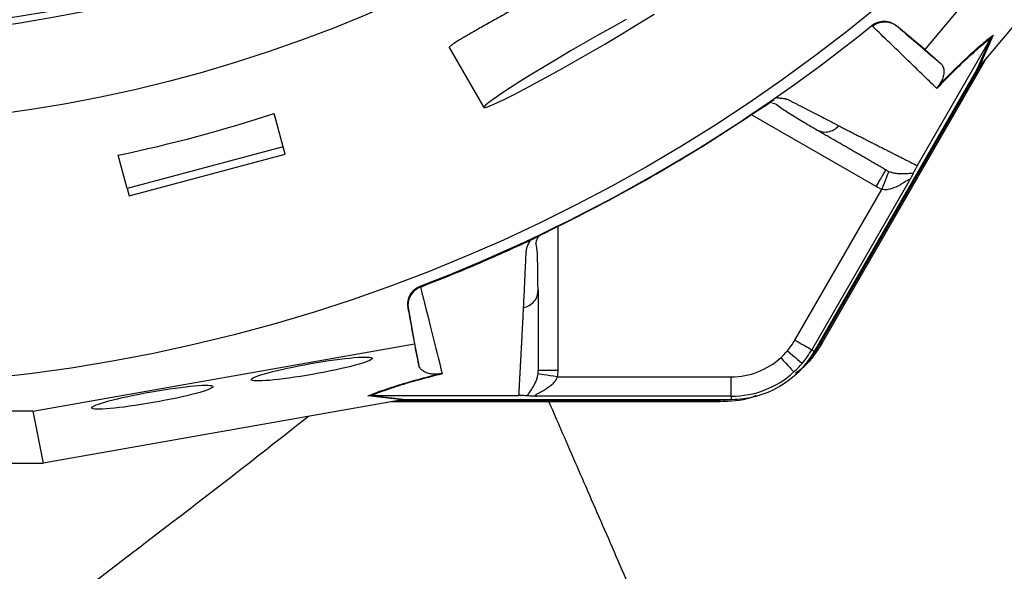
# Model space of a CAD drawing. Header units: millimetres. Extents: x 1979 to 3859, y 1849 to 3871.
# Tile 6 of 25: x 2947 to 3252, y 2436 to 2607. Entities that reach past the tile are written whole.
import ezdxf

# ---------------------------------------------------------------- set-up
doc = ezdxf.new("R2010")
doc.units = ezdxf.units.MM
doc.header["$LTSCALE"] = 2

msp = doc.modelspace()

# ---------------------------------------------------------------- linework, layer by layer
at = {"color": 7, "linetype": 'Continuous', "lineweight": 25}
for p, q in [((3304.25, 2689.67), (3227.06, 2597.8)), ((3244.32, 2592.83), (3316.59, 2678.84)), ((3210.92, 2605), (3210.71, 2605.19)), ((3218.35, 2605.12), (3218.53, 2604.95)), ((3227.06, 2597.8), (3218.35, 2605.12)), ((3224.77, 2561.77), (3247.56, 2601.24)), ((3243.26, 2591.41), (3247.57, 2601.26)), ((3248.24, 2602.21), (3243.91, 2592.35)), ((3079.87, 2598.33), (3090.57, 2579.8)), ((3227.06, 2597.8), (3232.12, 2593.35)), ((3246.25, 2595.13), (3195.31, 2506.9)), ((3244.7, 2593.29), (3194.95, 2507.11)), ((3192.95, 2504.27), (3243.26, 2591.41)), ((3180.29, 2582.06), (3180.44, 2582.15)), ((3028.43, 2567.65), (3025.67, 2577.96)), ((3193.46, 2572.92), (3194.3, 2572.61)), ((3028.43, 2567.65), (2980.13, 2554.71)), ((3029.05, 2565.33), (3028.43, 2567.65)), ((2980.13, 2554.71), (2977.37, 2565.02)), ((2980.76, 2552.39), (3029.05, 2565.33)), ((3222.16, 2556.83), (3192.09, 2504.76)), ((2980.13, 2554.71), (2980.76, 2552.39)), ((3186.9, 2507.76), (3213.83, 2554.41)), ((3105.95, 2539.14), (3106.11, 2539.23)), ((3070.86, 2524.45), (3070.92, 2524.17)), ((3107.28, 2522.37), (3107.43, 2523.26)), ((3067.16, 2517.55), (3067.11, 2517.8)), ((3067.11, 2517.8), (3069.09, 2506.6)), ((2950.93, 2485.68), (3069.09, 2506.6)), ((3069.09, 2506.6), (3070.41, 2499.98)), ((3195.31, 2506.9), (3194.95, 2507.11)), ((3192.09, 2504.76), (3192.95, 2504.27)), ((3113.28, 2496.35), (3167.15, 2496.35)), ((3064.76, 2489.16), (2954.14, 2469.58)), ((3065.38, 2489.27), (3054.68, 2490.46)), ((3055.86, 2490.56), (3055.83, 2490.56)), ((3055.83, 2490.56), (3066.53, 2489.37)), ((3055.86, 2490.56), (3101.43, 2490.56)), ((3163.68, 2488.64), (3061.81, 2488.64)), ((3163.68, 2489.06), (3064.17, 2489.06)), ((3066.53, 2489.37), (3167.15, 2489.37)), ((3167.15, 2490.36), (3107.02, 2490.36)), ((3163.68, 2488.64), (3163.68, 2489.06)), ((3167.15, 2490.36), (3167.15, 2489.37)), ((2950.93, 2485.68), (2817.56, 2485.68)), ((2950.93, 2485.68), (2954.14, 2469.58)), ((2814.35, 2469.58), (2954.14, 2469.58))]:
    msp.add_line(p, q, dxfattribs=at)
at = {"color": 8, "linetype": 'Continuous', "lineweight": 25}
for p, q in [((3212.04, 2555.27), (3173.41, 2577.57)), ((3113.43, 2542.94), (3113.43, 2498.33))]:
    msp.add_line(p, q, dxfattribs=at)
at = {"color": 7, "linetype": 'Continuous', "lineweight": 25, "flags": 128}
for points in [[(3134.64, 2607.03), (3130.56, 2604.78), (3126.31, 2602.4), (3121.97, 2599.92), (3117.63, 2597.4), (3113.37, 2594.9), (3109.27, 2592.44), (3105.41, 2590.09), (3101.87, 2587.9), (3098.72, 2585.89), (3096.02, 2584.11), (3093.81, 2582.61), (3092.15, 2581.39), (3091.07, 2580.5), (3090.59, 2579.94), (3090.71, 2579.74), (3091.43, 2579.88), (3092.75, 2580.37), (3094.63, 2581.2), (3097.03, 2582.35), (3099.92, 2583.81), (3103.23, 2585.53), (3106.91, 2587.5), (3110.87, 2589.66), (3115.04, 2591.99), (3119.35, 2594.43), (3123.7, 2596.93), (3128.01, 2599.45), (3132.2, 2601.93), (3136.19, 2604.34), (3139.9, 2606.62), (3143.25, 2608.73)], [(3213.83, 2554.41), (3214.24, 2555.47), (3214.64, 2556.5), (3215.01, 2557.45), (3215.33, 2558.29), (3215.6, 2558.98), (3215.81, 2559.51), (3215.94, 2559.86), (3215.99, 2560)], [(3186.9, 2507.76), (3187.89, 2507.19), (3188.85, 2506.63), (3189.73, 2506.12), (3190.51, 2505.67), (3191.16, 2505.3), (3191.65, 2505.02), (3191.96, 2504.84), (3192.09, 2504.76)], [(3194.95, 2507.11), (3192.33, 2503.18), (3192.11, 2502.9)], [(3184.54, 2504.41), (3185.41, 2503.67), (3186.26, 2502.96), (3187.03, 2502.3), (3187.72, 2501.71), (3188.29, 2501.23), (3188.72, 2500.86), (3189, 2500.63), (3189.11, 2500.53)], [(3182.5, 2502.3), (3183.27, 2501.45), (3184.02, 2500.64), (3184.7, 2499.88), (3185.31, 2499.22), (3185.81, 2498.67), (3186.19, 2498.25), (3186.44, 2497.98), (3186.54, 2497.87)], [(3113.28, 2496.35), (3112.15, 2496.53), (3111.07, 2496.7), (3110.06, 2496.86), (3109.17, 2496.99), (3108.43, 2497.11), (3107.87, 2497.2), (3107.51, 2497.25), (3107.35, 2497.28)], [(3168.75, 2489.42), (3168.39, 2489.37), (3163.68, 2489.06)]]:
    msp.add_lwpolyline(points, dxfattribs=at)
at = {"color": 7, "linetype": 'Continuous', "lineweight": 25}
for radius in [516.02, 435.02, 408, 406]:
    msp.add_circle((2884.24, 3009.16), radius, dxfattribs=at)
for centre, radius, start, end in [((2884.24, 3009.16), 519.4, 291.0565, 308.9435), ((3167.15, 2519.16), 22.81, 319.6989, 330), ((3167.15, 2519.16), 29.79, 270, 330), ((3167.15, 2519.16), 22.81, 312.3248, 319.6989), ((3167.15, 2519.16), 28.81, 319.6989, 330), ((3167.15, 2519.16), 22.81, 270, 312.3248), ((3167.15, 2519.16), 28.81, 312.3248, 319.6989), ((3167.15, 2519.16), 28.81, 270, 312.3248)]:
    msp.add_arc(centre, radius, start, end, dxfattribs=at)
for centre, major_axis, ratio, start_param, end_param in [((3242.78, 2590.17), (22.19, 26.48), 0.015428, 1.483174, 1.50138), ((2883.97, 3010.18), (-117.72, 439.35), 0.999997, 3.086602, 3.196583), ((3067.83, 2489.16), (34.03, 5.98), 0.015428, 1.640213, 1.658419)]:
    msp.add_ellipse(centre, major_axis=major_axis, ratio=ratio, start_param=start_param, end_param=end_param, dxfattribs=at)
for centre in [(3037.26, 2498.79), (2987.91, 2490.05)]:
    msp.add_ellipse(centre, major_axis=(18.76, 3.31), ratio=0.088975, dxfattribs=at)
for points, knots in [([(3302.63, 2049.19), (3309.82, 2052.76), (3324.18, 2059.89), (3352.62, 2074.95), (3387.48, 2095.18), (3428.2, 2121.41), (3467.6, 2149.58), (3505.51, 2179.59), (3541.82, 2211.41), (3576.46, 2244.93), (3609.4, 2280.13), (3638.8, 2314.86), (3664.94, 2348.75), (3688.09, 2381.51), (3709.87, 2415.19), (3730.23, 2449.73), (3749.12, 2485.1), (3766.55, 2521.21), (3782.52, 2557.99), (3797.02, 2595.37), (3810.03, 2633.29), (3821.52, 2671.7), (3831.48, 2710.54), (3839.86, 2749.7), (3846.67, 2789.11), (3851.91, 2828.77), (3855.55, 2868.65), (3857.6, 2908.69), (3858.04, 2948.79), (3856.93, 2988.82), (3854.06, 3028.73), (3849.45, 3068.47), (3843.3, 3108.05), (3835.52, 3147.39), (3826.17, 3186.38), (3815.25, 3224.96), (3802.76, 3263.06), (3788.74, 3300.63), (3773.2, 3337.6), (3756.2, 3373.86), (3737.73, 3409.35), (3716.48, 3446.47), (3691.99, 3484.93), (3663.78, 3524.27), (3633.4, 3561.95), (3600.95, 3597.87), (3566.63, 3631.99), (3530.5, 3664.19), (3492.65, 3694.36), (3453.21, 3722.42), (3412.29, 3748.28), (3370, 3771.84), (3326.48, 3793.04), (3285.61, 3810.22), (3247.79, 3823.98), (3209.52, 3836.15), (3166.82, 3847.48), (3119.65, 3857.25), (3072.89, 3864.21), (3026.72, 3868.72), (2996.4, 3869.65), (2981.24, 3870.12)], [0, 0, 0, 0, 0.0095318, 0.0190628, 0.0382269, 0.0574134, 0.0765988, 0.0957615, 0.1148493, 0.1339372, 0.1530252, 0.1721131, 0.1879876, 0.2038758, 0.219764, 0.2356384, 0.2515097, 0.267394, 0.2832791, 0.2991514, 0.3150208, 0.3309028, 0.3467847, 0.362654, 0.3784793, 0.3943047, 0.4101746, 0.4260573, 0.4419401, 0.4578102, 0.4736386, 0.4894682, 0.5053396, 0.521224, 0.5371084, 0.5529798, 0.5688517, 0.5847369, 0.6006219, 0.6164938, 0.6323199, 0.6481461, 0.6673064, 0.6864808, 0.7056395, 0.7247971, 0.7439687, 0.763126, 0.7822847, 0.8014578, 0.8206165, 0.8397768, 0.8589518, 0.8781119, 0.8924371, 0.9067623, 0.9258256, 0.9449036, 0.9639667, 0.9819834, 1, 1, 1, 1]), ([(3303.16, 2048.28), (3308.07, 2050.7), (3312.98, 2053.12), (3322.75, 2058.04), (3327.61, 2060.54), (3342.11, 2068.19), (3351.67, 2073.44), (3380.12, 2089.66), (3398.68, 2101.15), (3426.07, 2119.15), (3435.11, 2125.29), (3453, 2137.92), (3461.83, 2144.38), (3487.95, 2164.17), (3504.9, 2177.92), (3537.84, 2206.56), (3553.85, 2221.43), (3584.89, 2252.32), (3599.85, 2268.24), (3628.65, 2301.04), (3642.49, 2317.91), (3669.05, 2352.63), (3681.77, 2370.49), (3705.91, 2406.9), (3717.34, 2425.49), (3733.53, 2453.95), (3738.77, 2463.53), (3748.93, 2482.88), (3753.85, 2492.67), (3777.63, 2541.94), (3794.04, 2582.4), (3811.24, 2634.29), (3814.52, 2644.74), (3820.72, 2665.72), (3823.65, 2676.25), (3831.92, 2707.96), (3836.73, 2729.25), (3842.91, 2761.42), (3844.8, 2772.18), (3848.23, 2793.78), (3849.76, 2804.63), (3853.84, 2837.19), (3855.84, 2858.94), (3858.42, 2902.52), (3859, 2924.35), (3858.78, 2957.16), (3858.53, 2968.11), (3857.69, 2989.97), (3857.09, 3000.88), (3855.45, 3022.65), (3854.42, 3033.51), (3852.01, 3055.2), (3850.64, 3066.02), (3845.98, 3098.44), (3842.15, 3120.01), (3833.07, 3162.82), (3827.83, 3184.07), (3815.93, 3226.21), (3809.29, 3247.05), (3794.63, 3288.3), (3786.62, 3308.66), (3769.29, 3348.73), (3759.97, 3368.46), (3745, 3397.6), (3739.84, 3407.24), (3729.19, 3426.37), (3723.69, 3435.83), (3712.44, 3454.56), (3706.73, 3463.87), (3697.9, 3477.66), (3694.9, 3482.22), (3688.77, 3491.24), (3685.63, 3495.71), (3676.07, 3509.01), (3669.56, 3517.78), (3656.26, 3535.14), (3649.43, 3543.71), (3628.48, 3568.97), (3613.94, 3585.27), (3583.69, 3616.74), (3567.98, 3631.93), (3535.39, 3661.18), (3518.59, 3675.18), (3484.03, 3701.87), (3466.26, 3714.56), (3438.89, 3732.63), (3429.63, 3738.5), (3410.93, 3749.87), (3401.49, 3755.37), (3372.88, 3771.33), (3353.44, 3781.26), (3313.79, 3799.63), (3293.55, 3808.1), (3252.63, 3823.45), (3231.92, 3830.35), (3200.47, 3839.53), (3189.92, 3842.39), (3168.71, 3847.73), (3158.03, 3850.2), (3136.61, 3854.73), (3125.87, 3856.8), (3104.3, 3860.52), (3093.46, 3862.18), (3060.93, 3866.53), (3039.18, 3868.6), (3008.68, 3870.35), (2999.97, 3870.72), (2991.24, 3870.96)], [0, 0, 0, 0, 0.0039062, 0.0039062, 0.0078125, 0.0078125, 0.015625, 0.015625, 0.03125, 0.03125, 0.0390625, 0.0390625, 0.046875, 0.046875, 0.0625, 0.0625, 0.078125, 0.078125, 0.09375, 0.09375, 0.109375, 0.109375, 0.125, 0.125, 0.140625, 0.140625, 0.1484375, 0.1484375, 0.15625, 0.15625, 0.1875, 0.1875, 0.1953125, 0.1953125, 0.203125, 0.203125, 0.21875, 0.21875, 0.2265625, 0.2265625, 0.234375, 0.234375, 0.25, 0.25, 0.265625, 0.265625, 0.2734375, 0.2734375, 0.28125, 0.28125, 0.2890625, 0.2890625, 0.296875, 0.296875, 0.3125, 0.3125, 0.328125, 0.328125, 0.34375, 0.34375, 0.359375, 0.359375, 0.375, 0.375, 0.3828125, 0.3828125, 0.390625, 0.390625, 0.3984375, 0.3984375, 0.4023438, 0.4023438, 0.40625, 0.40625, 0.4140625, 0.4140625, 0.421875, 0.421875, 0.4375, 0.4375, 0.453125, 0.453125, 0.46875, 0.46875, 0.484375, 0.484375, 0.4921875, 0.4921875, 0.5, 0.5, 0.515625, 0.515625, 0.53125, 0.53125, 0.546875, 0.546875, 0.5546875, 0.5546875, 0.5625, 0.5625, 0.5703125, 0.5703125, 0.578125, 0.578125, 0.59375, 0.59375, 0.5999916, 0.5999916, 0.5999916, 0.5999916]), ([(2981.24, 3867.86), (2990.91, 3867.61), (3015.51, 3866.99), (3054.96, 3863.93), (3099.44, 3858.28), (3143.71, 3850.28), (3187.68, 3839.93), (3231.25, 3827.22), (3274.17, 3812.25), (3316.26, 3795.09), (3357.35, 3775.81), (3398.35, 3753.89), (3439.09, 3729.12), (3479.41, 3701.43), (3518.21, 3671.51), (3555.31, 3639.51), (3590.55, 3605.58), (3621.06, 3572.76), (3647.3, 3541.61), (3669.76, 3512.57), (3690.96, 3482.6), (3713.18, 3447.89), (3736.02, 3408.25), (3759.04, 3363.56), (3779.88, 3317.38), (3798.38, 3269.76), (3814.51, 3220.81), (3828.1, 3171.01), (3839.1, 3120.58), (3847.44, 3069.72), (3852.76, 3022.07), (3855.41, 2977.78), (3856.09, 2936.91), (3855.15, 2896), (3852.51, 2855.11), (3848.2, 2814.36), (3842.23, 2773.84), (3834.6, 2733.59), (3825.33, 2693.68), (3814.45, 2654.18), (3801.97, 2615.17), (3787.91, 2576.7), (3772.3, 2538.82), (3755.16, 2501.6), (3736.52, 2465.18), (3716.37, 2429.62), (3694.87, 2395.17), (3672.07, 2361.85), (3648.03, 2329.68), (3622.68, 2298.53), (3596.07, 2268.47), (3568.24, 2239.55), (3539.22, 2211.79), (3509.08, 2185.25), (3477.54, 2159.7), (3444.57, 2135.26), (3410.19, 2111.97), (3374.87, 2090.13), (3338.76, 2069.61), (3314.08, 2057.1), (3301.75, 2050.85)], [0, 0, 0, 0, 0.011514, 0.029301, 0.047099, 0.064885, 0.082854, 0.100873, 0.118916, 0.136959, 0.154978, 0.172948, 0.192307, 0.211725, 0.231174, 0.250624, 0.270043, 0.289403, 0.303963, 0.318536, 0.333108, 0.347665, 0.367611, 0.387568, 0.40751, 0.427916, 0.448378, 0.468868, 0.489358, 0.509819, 0.530225, 0.546431, 0.562638, 0.57889, 0.595156, 0.611422, 0.627674, 0.643925, 0.66019, 0.676455, 0.692706, 0.708957, 0.725222, 0.741486, 0.757737, 0.773942, 0.790147, 0.806075, 0.822017, 0.837958, 0.853887, 0.869814, 0.885755, 0.901696, 0.917623, 0.934083, 0.950562, 0.967051, 0.983536, 1, 1, 1, 1]), ([(3299.54, 2055.32), (3304.34, 2057.69), (3309.13, 2060.05), (3318.68, 2064.85), (3323.43, 2067.3), (3332.89, 2072.28), (3337.59, 2074.81), (3346.97, 2079.95), (3351.63, 2082.55), (3360.92, 2087.83), (3365.53, 2090.51), (3374.71, 2095.94), (3379.28, 2098.7), (3388.36, 2104.28), (3392.88, 2107.11), (3401.88, 2112.82), (3406.36, 2115.7), (3419.73, 2124.45), (3428.56, 2130.42), (3446.01, 2142.67), (3454.64, 2148.94), (3471.7, 2161.78), (3480.14, 2168.35), (3496.78, 2181.75), (3504.97, 2188.58), (3529.2, 2209.46), (3544.87, 2223.9), (3567.66, 2246.33), (3575.14, 2253.93), (3589.85, 2269.41), (3597.09, 2277.28), (3618.38, 2301.22), (3632.01, 2317.62), (3658.16, 2351.28), (3670.67, 2368.54), (3688.58, 2395.08), (3694.42, 2404.05), (3705.77, 2422.14), (3711.29, 2431.27), (3727.37, 2458.92), (3737.46, 2477.69), (3751.65, 2506.34), (3756.23, 2515.98), (3765.1, 2535.4), (3769.38, 2545.2), (3781.74, 2574.76), (3789.34, 2594.68), (3803.24, 2634.98), (3809.55, 2655.34), (3818.04, 2686.22), (3820.71, 2696.58), (3825.7, 2717.35), (3828.03, 2727.76), (3834.51, 2759.08), (3838.16, 2780.08), (3842.62, 2811.74), (3843.94, 2822.33), (3846.24, 2843.56), (3847.21, 2854.21), (3849.63, 2886.17), (3850.56, 2907.51), (3850.9, 2939.58), (3850.84, 2950.26), (3850.38, 2971.59), (3850, 2982.24), (3849.14, 2998.2), (3848.81, 3003.52), (3848.04, 3014.14), (3847.6, 3019.45), (3846.14, 3035.37), (3844.99, 3045.96), (3842.36, 3067.14), (3840.88, 3077.71), (3837.56, 3098.83), (3835.73, 3109.34), (3825.77, 3161.59), (3815.17, 3202.52), (3788.83, 3282.66), (3773.09, 3321.87), (3750.1, 3369.79), (3745.34, 3379.31), (3737.94, 3393.52), (3735.43, 3398.24), (3730.34, 3407.63), (3727.76, 3412.29), (3722.54, 3421.57), (3719.89, 3426.17), (3714.52, 3435.33), (3711.8, 3439.88), (3706.32, 3448.95), (3703.55, 3453.46), (3697.97, 3462.45), (3695.15, 3466.93), (3689.42, 3475.79), (3686.49, 3480.18), (3680.52, 3488.86), (3677.48, 3493.16), (3671.31, 3501.68), (3668.2, 3505.92), (3661.92, 3514.35), (3658.75, 3518.55), (3652.34, 3526.88), (3649.1, 3531.01), (3642.54, 3539.22), (3639.21, 3543.3), (3629.14, 3555.43), (3622.27, 3563.4), (3601.25, 3586.97), (3586.65, 3602.21), (3563.83, 3624.35), (3556.08, 3631.62), (3544.21, 3642.32), (3540.22, 3645.86), (3532.16, 3652.88), (3528.09, 3656.36), (3507.63, 3673.51), (3490.86, 3686.56), (3456.53, 3711.34), (3438.97, 3723.07), (3403.07, 3745.21), (3384.72, 3755.62), (3356.62, 3770.27), (3347.16, 3774.98), (3328.02, 3784.07), (3318.35, 3788.44), (3298.81, 3796.85), (3288.94, 3800.89), (3273.97, 3806.68), (3268.96, 3808.57), (3258.92, 3812.24), (3253.89, 3814.03), (3228.65, 3822.75), (3208.24, 3828.96), (3177.3, 3837.14), (3166.93, 3839.68), (3151.29, 3843.19), (3146.06, 3844.32), (3135.58, 3846.47), (3130.33, 3847.5), (3104.09, 3852.39), (3083.07, 3855.49), (3040.98, 3860.14), (3019.92, 3861.67), (2977.74, 3863.19), (2956.63, 3863.17), (2930.22, 3862.16), (2924.93, 3861.91), (2914.36, 3861.31), (2909.08, 3860.97), (2898.5, 3860.18), (2893.21, 3859.73), (2882.63, 3858.71), (2877.33, 3858.14), (2866.74, 3856.86), (2861.44, 3856.17), (2850.85, 3854.69), (2845.54, 3853.91), (2834.98, 3852.24), (2829.72, 3851.36), (2819.23, 3849.48), (2814, 3848.48), (2787.97, 3843.22), (2767.44, 3838.19), (2726.93, 3826.46), (2706.97, 3819.77), (2667.6, 3804.74), (2648.21, 3796.39), (2619.55, 3782.61), (2610.08, 3777.81), (2595.97, 3770.27), (2591.29, 3767.71), (2581.96, 3762.47), (2577.31, 3759.8), (2554.28, 3746.22), (2536.45, 3734.65), (2510.55, 3716.25), (2502.07, 3709.95), (2485.38, 3697), (2477.17, 3690.35), (2452.99, 3669.9), (2437.44, 3655.57), (2414.98, 3633.02), (2407.65, 3625.33), (2396.86, 3613.52), (2393.31, 3609.54), (2386.27, 3601.49), (2382.78, 3597.41), (2377.64, 3591.25), (2375.93, 3589.19), (2373.4, 3586.09), (2372.55, 3585.06), (2370.88, 3582.98), (2370.04, 3581.94), (2365.88, 3576.73), (2362.6, 3572.54), (2356.13, 3564.09), (2352.95, 3559.84), (2346.67, 3551.27), (2343.59, 3546.96), (2337.51, 3538.29), (2334.52, 3533.92), (2328.64, 3525.12), (2325.74, 3520.7), (2317.22, 3507.33), (2311.73, 3498.3), (2295.84, 3470.88), (2286.04, 3452.13), (2272.52, 3423.29), (2268.22, 3413.57), (2262.07, 3398.79), (2260.07, 3393.83), (2257.15, 3386.35), (2256.19, 3383.85), (2254.29, 3378.84), (2253.35, 3376.33), (2251.51, 3371.31), (2250.67, 3368.78), (2249.13, 3363.7), (2248.42, 3361.15), (2246.89, 3356.07), (2246.06, 3353.54), (2244.38, 3348.48), (2243.52, 3345.96), (2241.81, 3340.91), (2240.97, 3338.39), (2239.31, 3333.33), (2238.51, 3330.79), (2236.19, 3323.17), (2234.73, 3318.07), (2230.52, 3302.75), (2227.89, 3292.5), (2223.16, 3271.89), (2221.04, 3261.54), (2215.37, 3230.35), (2212.55, 3209.37), (2209.78, 3177.62), (2209.1, 3166.99), (2208.45, 3150.96), (2208.3, 3145.61), (2208.12, 3134.88), (2208.09, 3129.52), (2208.2, 3113.49), (2208.52, 3102.84), (2209.66, 3081.62), (2210.48, 3071.06), (2212.09, 3055.28), (2212.68, 3050.03), (2213.98, 3039.55), (2214.67, 3034.31), (2216.2, 3023.87), (2217.03, 3018.66), (2218.87, 3008.27), (2219.9, 3003.09), (2223.15, 2987.59), (2225.55, 2977.29), (2230.84, 2956.79), (2233.74, 2946.58), (2240.05, 2926.24), (2243.45, 2916.12), (2248.03, 2903.52), (2248.96, 2901), (2250.86, 2895.98), (2251.82, 2893.48), (2254.74, 2886), (2256.75, 2881.05), (2267.06, 2856.44), (2276.2, 2837.28), (2291.23, 2809.3), (2296.46, 2800.1), (2307.37, 2781.96), (2313.04, 2773.02), (2318.94, 2764.21)], [0, 0, 0, 0, 0.003906, 0.003906, 0.007812, 0.007812, 0.011719, 0.011719, 0.015625, 0.015625, 0.019531, 0.019531, 0.023437, 0.023437, 0.027344, 0.027344, 0.03125, 0.03125, 0.039062, 0.039062, 0.046875, 0.046875, 0.054687, 0.054687, 0.0625, 0.0625, 0.078125, 0.078125, 0.085937, 0.085937, 0.09375, 0.09375, 0.109375, 0.109375, 0.125, 0.125, 0.132812, 0.132812, 0.140625, 0.140625, 0.15625, 0.15625, 0.164062, 0.164062, 0.171875, 0.171875, 0.1875, 0.1875, 0.203125, 0.203125, 0.210937, 0.210937, 0.21875, 0.21875, 0.234375, 0.234375, 0.242187, 0.242187, 0.25, 0.25, 0.265625, 0.265625, 0.273437, 0.273437, 0.28125, 0.28125, 0.285156, 0.285156, 0.289062, 0.289062, 0.296875, 0.296875, 0.304687, 0.304687, 0.3125, 0.3125, 0.34375, 0.34375, 0.375, 0.375, 0.382812, 0.382812, 0.386719, 0.386719, 0.390625, 0.390625, 0.394531, 0.394531, 0.398437, 0.398437, 0.402344, 0.402344, 0.40625, 0.40625, 0.410156, 0.410156, 0.414062, 0.414062, 0.417969, 0.417969, 0.421875, 0.421875, 0.425781, 0.425781, 0.429687, 0.429687, 0.4375, 0.4375, 0.453125, 0.453125, 0.460937, 0.460937, 0.464844, 0.464844, 0.46875, 0.46875, 0.484375, 0.484375, 0.5, 0.5, 0.515625, 0.515625, 0.523437, 0.523437, 0.53125, 0.53125, 0.539062, 0.539062, 0.542969, 0.542969, 0.546875, 0.546875, 0.5625, 0.5625, 0.570313, 0.570313, 0.574219, 0.574219, 0.578125, 0.578125, 0.59375, 0.59375, 0.609375, 0.609375, 0.625, 0.625, 0.628906, 0.628906, 0.632812, 0.632812, 0.636719, 0.636719, 0.640625, 0.640625, 0.644531, 0.644531, 0.648437, 0.648437, 0.652344, 0.652344, 0.65625, 0.65625, 0.671875, 0.671875, 0.6875, 0.6875, 0.703125, 0.703125, 0.710937, 0.710937, 0.714844, 0.714844, 0.71875, 0.71875, 0.734375, 0.734375, 0.742187, 0.742187, 0.75, 0.75, 0.765625, 0.765625, 0.773437, 0.773437, 0.777344, 0.777344, 0.78125, 0.78125, 0.783203, 0.783203, 0.78418, 0.78418, 0.785156, 0.785156, 0.789062, 0.789062, 0.792969, 0.792969, 0.796875, 0.796875, 0.800781, 0.800781, 0.804687, 0.804687, 0.8125, 0.8125, 0.828125, 0.828125, 0.835937, 0.835937, 0.839844, 0.839844, 0.841797, 0.841797, 0.84375, 0.84375, 0.845703, 0.845703, 0.847656, 0.847656, 0.849609, 0.849609, 0.851562, 0.851562, 0.853516, 0.853516, 0.855469, 0.855469, 0.859375, 0.859375, 0.867187, 0.867187, 0.875, 0.875, 0.890625, 0.890625, 0.898437, 0.898437, 0.902344, 0.902344, 0.90625, 0.90625, 0.914062, 0.914062, 0.921875, 0.921875, 0.925781, 0.925781, 0.929687, 0.929687, 0.933594, 0.933594, 0.9375, 0.9375, 0.945312, 0.945312, 0.953125, 0.953125, 0.960937, 0.960937, 0.962891, 0.962891, 0.964844, 0.964844, 0.96875, 0.96875, 0.984375, 0.984375, 0.992187, 0.992187, 1, 1, 1, 1]), ([(3142.12, 2634.26), (3142.1, 2634.32), (3142.05, 2634.47), (3141.01, 2634.06), (3139.15, 2633.13), (3136.49, 2631.63), (3133.14, 2629.69), (3129.16, 2627.33), (3124.67, 2624.67), (3119.78, 2621.77), (3114.63, 2618.76), (3109.37, 2615.71), (3104.13, 2612.72), (3099.08, 2609.86), (3094.35, 2607.2), (3090.1, 2604.82), (3086.43, 2602.73), (3083.49, 2601.02), (3081.3, 2599.66), (3080.15, 2598.8), (3079.63, 2598.33), (3079.88, 2598.34), (3079.89, 2598.34)], [0, 0, 0, 0, 0.0328795, 0.0863966, 0.139914, 0.1934847, 0.2470555, 0.300776, 0.3544952, 0.408228, 0.4619598, 0.5155474, 0.5691352, 0.6226475, 0.676161, 0.7297845, 0.7834083, 0.8371567, 0.8909037, 0.9445955, 0.9982856, 1, 1, 1, 1]), ([(3210.71, 2605.19), (3211.25, 2605.63), (3211.86, 2605.97), (3213.17, 2606.42), (3213.85, 2606.53), (3214.89, 2606.52), (3215.24, 2606.49), (3215.91, 2606.36), (3216.25, 2606.27), (3217.22, 2605.91), (3217.81, 2605.57), (3218.35, 2605.12)], [0, 0, 0, 0, 0.25, 0.25, 0.5, 0.5, 0.625, 0.625, 0.75, 0.75, 1, 1, 1, 1]), ([(3230.82, 2585.71), (3227.8, 2588.63), (3224.64, 2591.69), (3218.01, 2598.11), (3214.54, 2601.46), (3210.89, 2604.98)], [0, 0, 0, 0, 0.5, 0.5, 1, 1, 1, 1]), ([(3210.92, 2605), (3211.46, 2605.44), (3212.06, 2605.78), (3213.38, 2606.23), (3214.06, 2606.35), (3215.1, 2606.34), (3215.44, 2606.3), (3216.11, 2606.18), (3216.44, 2606.09), (3217.09, 2605.85), (3217.4, 2605.71), (3217.99, 2605.36), (3218.27, 2605.17), (3218.53, 2604.95)], [0, 0, 0, 0, 0.25, 0.25, 0.5, 0.5, 0.625, 0.625, 0.75, 0.75, 0.875, 0.875, 1, 1, 1, 1]), ([(3247.56, 2601.24), (3246.56, 2600.47), (3245.47, 2599.6), (3243.7, 2598.11), (3243.08, 2597.57), (3241.79, 2596.43), (3241.12, 2595.83), (3239.04, 2593.92), (3237.55, 2592.5), (3234.35, 2589.35), (3232.65, 2587.62), (3230.82, 2585.71)], [0, 0, 0, 0, 0.25, 0.25, 0.375, 0.375, 0.5, 0.5, 0.75, 0.75, 1, 1, 1, 1]), ([(3231.36, 2586.56), (3232.27, 2587.5), (3233.16, 2588.41), (3234.89, 2590.16), (3235.73, 2590.99), (3238.16, 2593.38), (3239.66, 2594.81), (3241.75, 2596.74), (3242.43, 2597.35), (3243.72, 2598.49), (3244.34, 2599.03), (3246.13, 2600.55), (3247.22, 2601.43), (3248.24, 2602.21)], [0, 0, 0, 0, 0.125, 0.125, 0.25, 0.25, 0.5, 0.5, 0.625, 0.625, 0.75, 0.75, 1, 1, 1, 1]), ([(3232.12, 2593.35), (3232.37, 2593.14), (3232.56, 2592.87), (3232.86, 2592.22), (3232.96, 2591.84), (3233.02, 2591.17), (3233.03, 2590.93), (3232.99, 2590.39), (3232.96, 2590.1), (3232.85, 2589.6), (3232.81, 2589.43), (3232.69, 2589.05), (3232.63, 2588.85), (3232.45, 2588.39), (3232.34, 2588.14), (3232.1, 2587.68), (3232, 2587.51), (3231.82, 2587.21), (3231.75, 2587.11), (3231.58, 2586.86), (3231.49, 2586.72), (3231.36, 2586.56)], [0, 0, 0, 0, 0.25, 0.25, 0.5, 0.5, 0.625, 0.625, 0.75, 0.75, 0.8125, 0.8125, 0.875, 0.875, 0.9375, 0.9375, 0.96875, 0.96875, 0.984375, 0.984375, 1, 1, 1, 1]), ([(3181.28, 2582.75), (3181.43, 2582.75), (3181.71, 2582.75), (3182.12, 2582.74), (3182.51, 2582.71), (3182.88, 2582.68), (3183.24, 2582.63), (3183.58, 2582.57), (3183.91, 2582.5), (3184.22, 2582.42), (3184.59, 2582.3), (3185.07, 2582.1), (3185.72, 2581.77), (3186.5, 2581.36), (3187.38, 2580.9), (3188.85, 2580.14), (3190.86, 2579.1), (3193.35, 2577.81), (3195.79, 2576.55), (3198.18, 2575.32), (3199.73, 2574.53), (3200.51, 2574.13)], [0, 0, 0, 0, 0.0134228, 0.0267382, 0.0399565, 0.0530881, 0.0661437, 0.0791341, 0.0920702, 0.1049632, 0.1178244, 0.141662, 0.1728313, 0.2170572, 0.2634911, 0.3121266, 0.4491557, 0.58733, 0.7237611, 0.8613131, 1, 1, 1, 1]), ([(3172.44, 2576.93), (3172.57, 2577.02), (3172.84, 2577.2), (3173.24, 2577.46), (3173.64, 2577.73), (3174.03, 2577.99), (3174.42, 2578.24), (3174.8, 2578.5), (3175.18, 2578.75), (3175.56, 2579), (3175.93, 2579.24), (3176.41, 2579.56), (3176.99, 2579.94), (3177.64, 2580.36), (3178.25, 2580.76), (3178.82, 2581.13), (3179.35, 2581.47), (3179.85, 2581.78), (3180.14, 2581.96), (3180.29, 2582.06)], [0, 0, 0, 0, 0.043919, 0.087472, 0.13073, 0.173768, 0.216664, 0.259492, 0.30233, 0.345255, 0.388344, 0.431671, 0.51489, 0.596546, 0.677156, 0.757259, 0.837405, 0.91814, 1, 1, 1, 1]), ([(3172.44, 2576.92), (3173.2, 2577.43), (3174.74, 2578.46), (3176.93, 2579.9), (3178.65, 2581.02), (3179.31, 2581.43), (3179.54, 2581.57)], [0, 0, 0, 0, 0.272037, 0.551472, 0.845023, 1, 1, 1, 1]), ([(3179.72, 2581.19), (3180.01, 2581.13), (3181.19, 2580.91), (3182.27, 2579.87), (3183.91, 2578.8), (3186.32, 2577.22), (3189.79, 2575.14), (3192.72, 2573.44), (3194.27, 2572.54)], [0, 0, 0, 0, 0.0384065, 0.1575868, 0.2772604, 0.4055065, 0.6863698, 1, 1, 1, 1]), ([(3200.51, 2574.13), (3200.93, 2573.91), (3201.77, 2573.48), (3203.01, 2572.84), (3204.25, 2572.21), (3205.48, 2571.58), (3206.69, 2570.96), (3207.9, 2570.35), (3209.09, 2569.74), (3210.28, 2569.14), (3211.45, 2568.54), (3212.62, 2567.94), (3213.77, 2567.36), (3214.92, 2566.77), (3216.05, 2566.2), (3217.18, 2565.63), (3218.29, 2565.06), (3219.4, 2564.5), (3220.49, 2563.94), (3221.58, 2563.39), (3222.65, 2562.85), (3223.72, 2562.31), (3224.42, 2561.95), (3224.77, 2561.77)], [0, 0, 0, 0, 0.045336, 0.090894, 0.136674, 0.182678, 0.228907, 0.275362, 0.322044, 0.368954, 0.416093, 0.463462, 0.511063, 0.558896, 0.606962, 0.655262, 0.703798, 0.752569, 0.801578, 0.850824, 0.900309, 0.950034, 1, 1, 1, 1]), ([(3215.04, 2560.46), (3214.65, 2560.69), (3213.86, 2561.14), (3212.67, 2561.83), (3211.46, 2562.53), (3210.24, 2563.23), (3209.02, 2563.94), (3207.78, 2564.66), (3206.53, 2565.38), (3205.27, 2566.1), (3204, 2566.84), (3202.72, 2567.58), (3201.43, 2568.32), (3200.13, 2569.07), (3198.82, 2569.83), (3197.49, 2570.59), (3196.16, 2571.36), (3194.82, 2572.14), (3193.91, 2572.66), (3193.46, 2572.92)], [0, 0, 0, 0, 0.061953, 0.123509, 0.18467, 0.245435, 0.305808, 0.365787, 0.425376, 0.484574, 0.543383, 0.601804, 0.659839, 0.717488, 0.774754, 0.831636, 0.888137, 0.944258, 1, 1, 1, 1]), ([(3224.77, 2561.77), (3224.6, 2561.47), (3224.45, 2561.19), (3224.18, 2560.71), (3224.08, 2560.51), (3223.89, 2560.15), (3223.81, 2559.99), (3223.67, 2559.7), (3223.6, 2559.57), (3223.54, 2559.44)], [0, 0, 0, 0, 0.25, 0.25, 0.5, 0.5, 0.75, 0.75, 1, 1, 1, 1]), ([(3212.04, 2555.27), (3212.44, 2555.95), (3212.83, 2556.63), (3213.56, 2557.88), (3213.89, 2558.46), (3214.44, 2559.42), (3214.67, 2559.81), (3214.97, 2560.33), (3215.04, 2560.46), (3215.04, 2560.46)], [0, 0, 0, 0, 0.25, 0.25, 0.5, 0.5, 0.75, 0.75, 1, 1, 1, 1]), ([(3215.99, 2560), (3216.45, 2559.82), (3216.88, 2559.7), (3217.72, 2559.5), (3218.13, 2559.44), (3219.27, 2559.3), (3219.96, 2559.29), (3221.21, 2559.32), (3221.78, 2559.37), (3222.77, 2559.45), (3223.21, 2559.48), (3223.54, 2559.44)], [0, 0, 0, 0, 0.125, 0.125, 0.25, 0.25, 0.5, 0.5, 0.75, 0.75, 1, 1, 1, 1]), ([(3223.54, 2559.44), (3223.48, 2559.31), (3223.41, 2559.16), (3223.22, 2558.8), (3223.12, 2558.6), (3222.88, 2558.15), (3222.75, 2557.9), (3222.46, 2557.39), (3222.31, 2557.11), (3222.16, 2556.83)], [0, 0, 0, 0, 0.25, 0.25, 0.5, 0.5, 0.75, 0.75, 1, 1, 1, 1]), ([(3222.16, 2556.83), (3222.23, 2556.97), (3222.29, 2557.11), (3222.34, 2557.32), (3222.32, 2557.4), (3222.19, 2557.43), (3222.08, 2557.4), (3221.81, 2557.27), (3221.66, 2557.18), (3221.18, 2556.89), (3220.83, 2556.66), (3220.1, 2556.2), (3219.72, 2555.97), (3218.54, 2555.32), (3217.68, 2554.91), (3216.3, 2554.49), (3215.82, 2554.39), (3215.08, 2554.31), (3214.84, 2554.3), (3214.33, 2554.32), (3214.08, 2554.35), (3213.83, 2554.41)], [0, 0, 0, 0, 0.0625, 0.0625, 0.125, 0.125, 0.1875, 0.1875, 0.25, 0.25, 0.375, 0.375, 0.5, 0.5, 0.75, 0.75, 0.875, 0.875, 0.9375, 0.9375, 1, 1, 1, 1]), ([(3106.11, 2539.23), (3106.19, 2539.27), (3106.35, 2539.36), (3106.61, 2539.5), (3106.89, 2539.64), (3107.17, 2539.79), (3107.47, 2539.94), (3107.78, 2540.11), (3108.11, 2540.27), (3108.45, 2540.44), (3108.8, 2540.62), (3109.16, 2540.81), (3109.54, 2541), (3109.93, 2541.2), (3110.45, 2541.46), (3111.12, 2541.79), (3111.93, 2542.2), (3112.76, 2542.61), (3113.61, 2543.03), (3114.18, 2543.32), (3114.47, 2543.46)], [0, 0, 0, 0, 0.044249, 0.088103, 0.131644, 0.174955, 0.21812, 0.261226, 0.304357, 0.347601, 0.391041, 0.434763, 0.478847, 0.523375, 0.568424, 0.654803, 0.740537, 0.826241, 0.912528, 1, 1, 1, 1]), ([(3107.36, 2522.36), (3107.31, 2525.75), (3107.23, 2530.56), (3107.2, 2535.77), (3106.56, 2538.01), (3107.28, 2539.46), (3107.54, 2539.98)], [0, 0, 0, 0, 0.5782644, 0.8193992, 0.9352377, 1, 1, 1, 1]), ([(3102.86, 2517.75), (3102.89, 2518.24), (3102.94, 2519.22), (3103.01, 2520.7), (3103.08, 2522.2), (3103.16, 2523.71), (3103.25, 2525.69), (3103.37, 2528.17), (3103.48, 2530.7), (3103.57, 2532.75), (3103.62, 2533.98), (3103.67, 2534.87), (3103.73, 2535.4), (3103.8, 2535.86), (3103.91, 2536.33), (3104.09, 2536.85), (3104.33, 2537.44), (3104.64, 2538.06), (3104.89, 2538.49), (3105.01, 2538.71)], [0, 0, 0, 0, 0.0777766, 0.1551997, 0.2322716, 0.3089948, 0.3853718, 0.5305262, 0.6744738, 0.7474235, 0.8196146, 0.8463831, 0.8697605, 0.889755, 0.9063828, 0.929523, 0.9527995, 0.9762724, 1, 1, 1, 1]), ([(3105.01, 2538.71), (3105.08, 2538.74), (3105.22, 2538.81), (3105.42, 2538.9), (3105.61, 2538.99), (3105.79, 2539.07), (3105.9, 2539.12), (3105.95, 2539.14)], [0, 0, 0, 0, 0.212576, 0.416535, 0.614103, 0.807726, 1, 1, 1, 1]), ([(3067.11, 2517.8), (3066.98, 2518.48), (3066.98, 2519.17), (3067.22, 2520.54), (3067.45, 2521.19), (3067.96, 2522.1), (3068.15, 2522.39), (3068.59, 2522.92), (3068.83, 2523.17), (3069.62, 2523.85), (3070.21, 2524.2), (3070.86, 2524.45)], [0, 0, 0, 0, 0.25, 0.25, 0.5, 0.5, 0.625, 0.625, 0.75, 0.75, 1, 1, 1, 1]), ([(3070.92, 2524.17), (3070.27, 2523.92), (3069.68, 2523.57), (3068.62, 2522.66), (3068.19, 2522.13), (3067.67, 2521.22), (3067.53, 2520.91), (3067.3, 2520.27), (3067.22, 2519.93), (3067.1, 2519.25), (3067.07, 2518.91), (3067.07, 2518.23), (3067.1, 2517.89), (3067.16, 2517.55)], [0, 0, 0, 0, 0.25, 0.25, 0.5, 0.5, 0.625, 0.625, 0.75, 0.75, 0.875, 0.875, 1, 1, 1, 1]), ([(3070.96, 2524.19), (3072.17, 2519.27), (3073.34, 2514.58), (3075.59, 2505.63), (3076.66, 2501.37), (3077.68, 2497.3)], [0, 0, 0, 0, 0.5, 0.5, 1, 1, 1, 1]), ([(3107.43, 2523.26), (3107.43, 2522.76), (3107.43, 2521.77), (3107.43, 2520.31), (3107.43, 2518.85), (3107.43, 2517.41), (3107.43, 2515.98), (3107.43, 2514.55), (3107.43, 2513.14), (3107.43, 2511.74), (3107.43, 2510.35), (3107.43, 2508.97), (3107.43, 2507.6), (3107.43, 2506.25), (3107.43, 2504.9), (3107.43, 2503.56), (3107.43, 2502.24), (3107.43, 2500.92), (3107.43, 2499.62), (3107.43, 2498.76), (3107.43, 2498.33)], [0, 0, 0, 0, 0.052635, 0.105608, 0.158921, 0.212573, 0.266566, 0.320902, 0.37558, 0.430604, 0.485973, 0.541688, 0.597751, 0.654162, 0.710923, 0.768034, 0.825496, 0.883311, 0.941478, 1, 1, 1, 1]), ([(3070.41, 2499.98), (3070.31, 2500.55), (3069.48, 2504.99), (3068.41, 2510.79), (3067.39, 2516.35), (3067.16, 2517.55)], [0, 0, 0, 0, 0.102589, 0.804819, 1, 1, 1, 1]), ([(3101.43, 2490.56), (3101.45, 2490.99), (3101.5, 2491.86), (3101.57, 2493.19), (3101.65, 2494.52), (3101.72, 2495.87), (3101.79, 2497.23), (3101.87, 2498.6), (3101.94, 2499.99), (3102.02, 2501.4), (3102.09, 2502.81), (3102.17, 2504.24), (3102.24, 2505.69), (3102.32, 2507.14), (3102.4, 2508.62), (3102.48, 2510.1), (3102.55, 2511.6), (3102.63, 2513.12), (3102.71, 2514.65), (3102.78, 2516.19), (3102.84, 2517.23), (3102.86, 2517.75)], [0, 0, 0, 0, 0.055211, 0.1101282, 0.1647529, 0.2190862, 0.2731293, 0.3268835, 0.38035, 0.4335301, 0.4864251, 0.5390363, 0.5913651, 0.6434129, 0.6951811, 0.7466711, 0.7978843, 0.8488223, 0.8994865, 0.9498786, 1, 1, 1, 1]), ([(3195.31, 2506.9), (3193.6, 2504.16), (3191.32, 2500.51), (3187.87, 2498.04), (3187.02, 2497.42)], [0, 0, 0, 0, 0.752145, 1, 1, 1, 1]), ([(3054.68, 2490.46), (3055.19, 2490.67), (3057.15, 2491.46), (3060.74, 2492.75), (3065.89, 2494.35), (3070.94, 2495.79), (3074.82, 2496.78), (3076.68, 2497.25)], [0, 0, 0, 0, 0.10666, 0.403143, 0.607796, 0.812344, 1, 1, 1, 1]), ([(3077.68, 2497.3), (3074.79, 2496.56), (3068.9, 2495.05), (3062.25, 2492.98), (3058.18, 2491.52), (3056.32, 2490.75), (3055.86, 2490.56)], [0, 0, 0, 0, 0.297892, 0.606736, 0.903183, 1, 1, 1, 1]), ([(3076.68, 2497.25), (3076.51, 2497.23), (3075.92, 2497.17), (3075.1, 2497.17), (3074.22, 2497.24), (3072.85, 2497.57), (3071.46, 2498.2), (3070.7, 2499.11), (3070.5, 2499.73), (3070.41, 2499.98)], [0, 0, 0, 0, 0.014356, 0.049627, 0.124372, 0.19944, 0.496383, 0.793753, 1, 1, 1, 1]), ([(3077.68, 2497.3), (3077.67, 2497.3), (3077.33, 2497.31), (3077, 2497.28), (3076.68, 2497.25)], [0, 0, 0, 0, 0.022143, 1, 1, 1, 1]), ([(3104.06, 2490.46), (3104.2, 2490.77), (3104.44, 2491.13), (3105.01, 2491.95), (3105.33, 2492.42), (3105.98, 2493.48), (3106.32, 2494.09), (3106.78, 2495.14), (3106.92, 2495.53), (3107.17, 2496.35), (3107.28, 2496.8), (3107.35, 2497.28)], [0, 0, 0, 0, 0.25, 0.25, 0.5, 0.5, 0.75, 0.75, 0.875, 0.875, 1, 1, 1, 1]), ([(3113.43, 2498.33), (3112.65, 2498.33), (3111.86, 2498.33), (3110.41, 2498.33), (3109.74, 2498.33), (3108.63, 2498.33), (3108.19, 2498.33), (3107.59, 2498.33), (3107.43, 2498.33), (3107.43, 2498.33)], [0, 0, 0, 0, 0.25, 0.25, 0.5, 0.5, 0.75, 0.75, 1, 1, 1, 1]), ([(3113.28, 2496.35), (3113.28, 2496.34), (3113.27, 2496.32), (3113.26, 2496.29), (3113.24, 2496.25), (3113.21, 2496.14), (3113.17, 2496.06), (3113.1, 2495.88), (3113.05, 2495.77), (3112.87, 2495.44), (3112.74, 2495.23), (3112.3, 2494.62), (3111.97, 2494.26), (3110.92, 2493.27), (3110.14, 2492.73), (3108.98, 2492.04), (3108.59, 2491.82), (3107.83, 2491.42), (3107.45, 2491.23), (3106.96, 2490.96), (3106.81, 2490.87), (3106.57, 2490.71), (3106.48, 2490.63), (3106.45, 2490.5), (3106.51, 2490.45), (3106.71, 2490.38), (3106.86, 2490.36), (3107.02, 2490.36)], [0, 0, 0, 0, 0.003906, 0.003906, 0.007813, 0.015625, 0.03125, 0.03125, 0.0625, 0.0625, 0.125, 0.125, 0.25, 0.25, 0.5, 0.5, 0.625, 0.625, 0.75, 0.75, 0.8125, 0.8125, 0.875, 0.875, 0.9375, 0.9375, 1, 1, 1, 1]), ([(3167.15, 2490.36), (3167.15, 2490.38), (3167.15, 2490.53), (3167.15, 2491.14), (3167.15, 2491.6), (3167.15, 2492.77), (3167.15, 2493.46), (3167.15, 2494.91), (3167.15, 2495.66), (3167.15, 2496.35)], [0, 0, 0, 0, 0.25, 0.25, 0.5, 0.5, 0.75, 0.75, 1, 1, 1, 1]), ([(3104.06, 2490.46), (3103.97, 2490.47), (3103.64, 2490.49), (3103.1, 2490.52), (3102.36, 2490.55), (3101.86, 2490.56), (3101.55, 2490.56), (3101.47, 2490.56)], [0, 0, 0, 0, 0.171794, 0.597025, 0.766213, 0.937358, 1, 1, 1, 1]), ([(3107.02, 2490.36), (3106.86, 2490.36), (3106.7, 2490.36), (3106.39, 2490.37), (3106.24, 2490.37), (3105.8, 2490.38), (3105.53, 2490.39), (3105.02, 2490.41), (3104.78, 2490.42), (3104.38, 2490.44), (3104.21, 2490.45), (3104.06, 2490.46)], [0, 0, 0, 0, 0.125, 0.125, 0.25, 0.25, 0.5, 0.5, 0.75, 0.75, 1, 1, 1, 1]), ([(3110.68, 2488.64), (3111.57, 2486.61), (3115.29, 2478.05), (3122.16, 2462.24), (3131.54, 2440.7), (3141.47, 2417.87), (3151.89, 2393.91), (3162.73, 2368.99), (3173.88, 2343.37), (3185.22, 2317.31), (3196.64, 2291.05), (3204.11, 2273.87), (3207.87, 2265.23)], [0, 0, 0, 0, 0.029952, 0.126402, 0.226199, 0.329199, 0.435209, 0.543984, 0.655223, 0.768576, 0.883647, 1, 1, 1, 1]), ([(3174.73, 2490.55), (3174.2, 2490.31), (3170.75, 2488.8), (3166.92, 2488.71), (3163.68, 2488.64)], [0, 0, 0, 0, 0.153546, 1, 1, 1, 1]), ([(3036.34, 2484.13), (3027.74, 2477.36), (3009.86, 2463.27), (2982.16, 2442.17), (2953.63, 2420.21), (2927.02, 2399.4), (2902.26, 2380.02), (2879.66, 2361.91), (2857.5, 2343.34), (2836.1, 2324.17), (2815.77, 2304.28), (2797.75, 2284.51), (2782.11, 2264.93), (2768.83, 2245.61), (2757.25, 2225.37), (2747.29, 2204.34), (2738.88, 2182.56), (2731.92, 2160.1), (2726.33, 2137.01), (2721.82, 2112.06), (2718.43, 2085.25), (2717.31, 2066.29), (2716.75, 2056.73)], [0, 0, 0, 0, 0.0592557, 0.1232014, 0.1876043, 0.2526224, 0.3042553, 0.3561747, 0.4080959, 0.4597379, 0.5108562, 0.56128, 0.6036614, 0.6455301, 0.6870618, 0.7285229, 0.7701475, 0.8121219, 0.8545875, 0.8976426, 0.9483674, 1, 1, 1, 1])]:
    msp.add_open_spline(points, degree=3, knots=knots, dxfattribs=at)
for points in [[(3218.53, 2604.95), (3223.36, 2600.83), (3227.88, 2596.98), (3232.12, 2593.35)], [(3247.57, 2601.26), (3247.57, 2601.25), (3247.56, 2601.25), (3247.56, 2601.24)], [(3247.57, 2601.26), (3247.77, 2601.6), (3247.99, 2601.92), (3248.24, 2602.21)], [(3243.26, 2591.41), (3243.45, 2591.74), (3243.67, 2592.06), (3243.91, 2592.35)], [(3231.36, 2586.56), (3231.16, 2586.29), (3230.97, 2586.01), (3230.82, 2585.71)], [(3114.47, 2543.46), (3134.49, 2553.36), (3153.86, 2564.54), (3172.44, 2576.93)], [(3215.04, 2560.46), (3215.35, 2560.29), (3215.67, 2560.13), (3215.99, 2560)], [(3213.83, 2554.41), (3213.21, 2554.65), (3212.62, 2554.93), (3212.04, 2555.27)], [(3070.94, 2524.18), (3076.7, 2526.4), (3088.15, 2531.04), (3099.42, 2536.09), (3105.01, 2538.71)], [(3107.35, 2497.28), (3107.41, 2497.63), (3107.43, 2497.98), (3107.43, 2498.33)], [(3113.43, 2498.33), (3113.43, 2497.67), (3113.38, 2497.01), (3113.28, 2496.35)], [(3055.83, 2490.56), (3055.45, 2490.56), (3055.06, 2490.53), (3054.68, 2490.46)], [(3065.38, 2489.27), (3065.76, 2489.34), (3066.14, 2489.37), (3066.53, 2489.37)]]:
    msp.add_open_spline(points, degree=3, dxfattribs=at)
at = {"color": 8, "linetype": 'Continuous', "lineweight": 25}
for points, knots in [([(3194.3, 2572.61), (3194.59, 2572.49), (3195.47, 2572.12), (3197.14, 2572.19), (3199.04, 2572.81), (3200.03, 2573.7), (3200.51, 2574.13)], [0, 0, 0, 0, 0.1405881, 0.432385, 0.7241855, 1, 1, 1, 1]), ([(3102.86, 2517.75), (3103.48, 2517.96), (3104.74, 2518.37), (3106.22, 2519.7), (3107.12, 2521.11), (3107.24, 2522.06), (3107.28, 2522.37)], [0, 0, 0, 0, 0.275815, 0.567613, 0.859408, 1, 1, 1, 1])]:
    msp.add_open_spline(points, degree=3, knots=knots, dxfattribs=at)

doc.saveas('drawing.dxf')
